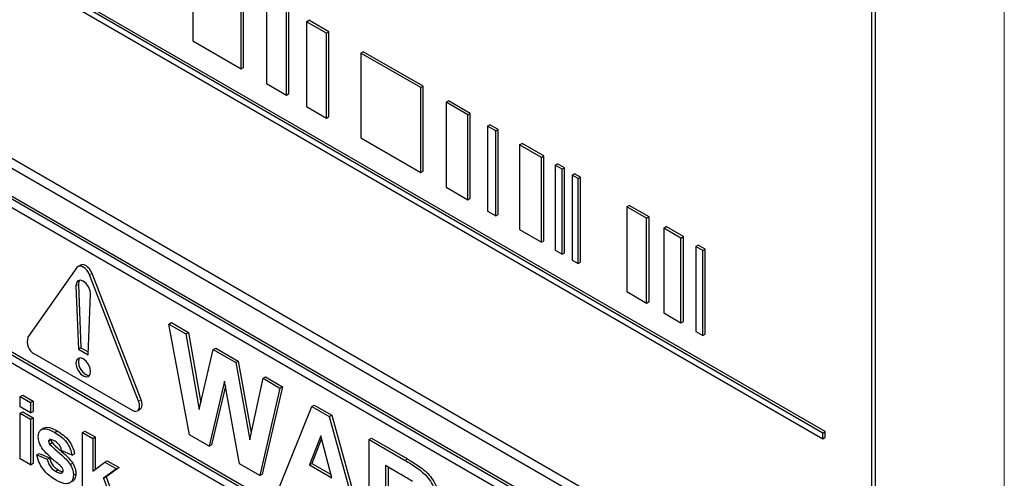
# Paper-space layout 'Blatt2' of a CAD drawing. Header units: millimetres. Extents: x 5 to 418, y 2 to 292.
# Tile 22 of 53: x 101.52 to 111, y 187.69 to 192.1. Entities that reach past the tile are written whole.
import ezdxf

# ---------------------------------------------------------------- set-up
doc = ezdxf.new("R2010")
doc.units = ezdxf.units.MM

psp = doc.layouts.new('Blatt2')

# ---------------------------------------------------------------- linework, layer by layer
at = {"color": 7, "linetype": 'Continuous', "lineweight": 18}
for p, q in [((110.9958, 175.447), (110.9958, 198.2198)), ((102.1906, 189.6434), (102.2142, 189.657)), ((102.0587, 189.5389), (102.0823, 189.5525)), ((102.662, 188.4284), (102.6856, 188.442)), ((105.2267, 187.8596), (105.2503, 187.8732))]:
    psp.add_line(p, q, dxfattribs=at)
at = {"color": 7, "linetype": 'Continuous', "lineweight": 25}
for p, q in [((109.7543, 186.1441), (109.7543, 197.1674)), ((109.7206, 186.2607), (109.7206, 197.1479)), ((109.2477, 188.1224), (97.6667, 194.8079)), ((109.2713, 188.136), (97.6903, 194.8215)), ((97.6667, 194.7535), (109.2477, 188.0679)), ((97.6998, 192.928), (109.4849, 186.1246)), ((97.6157, 192.8794), (109.5186, 186.008)), ((103.1843, 192.7114), (103.1843, 191.8948)), ((109.4361, 185.7562), (97.651, 192.5596)), ((109.4597, 185.7698), (97.6746, 192.5732)), ((103.6489, 191.6266), (103.6489, 192.4432)), ((103.6725, 191.6402), (103.6725, 192.4568)), ((103.8937, 192.3019), (103.8937, 191.4853)), ((104.0857, 191.3745), (104.0857, 192.191)), ((104.1092, 191.3881), (104.1092, 192.2047)), ((104.2777, 192.0802), (104.3012, 192.0938)), ((104.4696, 191.9694), (104.2777, 192.0802)), ((104.2777, 192.0802), (104.2777, 191.2637)), ((104.4932, 191.983), (104.3012, 192.0938)), ((104.4696, 191.9694), (104.4932, 191.983)), ((104.4696, 191.1528), (104.4696, 191.9694)), ((104.4932, 191.1665), (104.4932, 191.983)), ((103.1843, 191.8948), (103.6489, 191.6266)), ((104.8012, 191.778), (104.8248, 191.7916)), ((105.3772, 191.4455), (104.8012, 191.778)), ((104.8012, 191.778), (104.8012, 190.9614)), ((105.4008, 191.4591), (104.8248, 191.7916)), ((103.6489, 191.6266), (103.6725, 191.6402)), ((103.8937, 191.4853), (104.0857, 191.3745)), ((104.0857, 191.3745), (104.1092, 191.3881)), ((105.3772, 191.4455), (105.4008, 191.4591)), ((105.3772, 190.6289), (105.3772, 191.4455)), ((105.4008, 190.6425), (105.4008, 191.4591)), ((105.6215, 191.3044), (105.6451, 191.318)), ((105.8314, 191.1833), (105.6215, 191.3044)), ((105.6215, 191.3044), (105.6215, 190.4879)), ((105.8549, 191.1969), (105.6451, 191.318)), ((104.2777, 191.2637), (104.4696, 191.1528)), ((105.8314, 191.1833), (105.8549, 191.1969)), ((105.8549, 190.3803), (105.8549, 191.1969)), ((104.4696, 191.1528), (104.4932, 191.1665)), ((105.8314, 190.3667), (105.8314, 191.1833)), ((106.0211, 191.0738), (106.0446, 191.0874)), ((106.0992, 191.0286), (106.0211, 191.0738)), ((106.0211, 191.0738), (106.0211, 190.2572)), ((106.1228, 191.0423), (106.0446, 191.0874)), ((106.0992, 191.0286), (106.1228, 191.0423)), ((106.0992, 190.2121), (106.0992, 191.0286)), ((106.1228, 190.2257), (106.1228, 191.0423)), ((104.8012, 190.9614), (105.3772, 190.6289)), ((106.3294, 190.8957), (106.353, 190.9094)), ((106.5632, 190.788), (106.353, 190.9094)), ((106.5397, 190.7744), (106.3294, 190.8957)), ((106.3294, 190.8957), (106.3294, 190.0792)), ((109.4361, 185.6745), (100.668, 190.7363)), ((106.5397, 190.7744), (106.5632, 190.788)), ((106.5397, 189.9578), (106.5397, 190.7744)), ((106.5632, 189.9714), (106.5632, 190.788)), ((105.3772, 190.6289), (105.4008, 190.6425)), ((106.6708, 190.6987), (106.6944, 190.7123)), ((106.738, 190.6599), (106.6708, 190.6987)), ((106.6708, 190.6987), (106.6708, 189.8821)), ((106.7615, 190.6735), (106.6944, 190.7123)), ((106.738, 190.6599), (106.7615, 190.6735)), ((106.738, 189.8434), (106.738, 190.6599)), ((106.7615, 189.857), (106.7615, 190.6735)), ((106.836, 190.6033), (106.8596, 190.6169)), ((106.8921, 190.5709), (106.836, 190.6033)), ((106.836, 190.6033), (106.836, 189.7867)), ((106.9157, 190.5845), (106.8596, 190.6169)), ((106.8921, 190.5709), (106.9157, 190.5845)), ((106.8921, 189.7544), (106.8921, 190.5709)), ((106.9157, 189.768), (106.9157, 190.5845)), ((105.6215, 190.4879), (105.8314, 190.3667)), ((105.8314, 190.3667), (105.8549, 190.3803)), ((106.0211, 190.2572), (106.0992, 190.2121)), ((107.3621, 190.2996), (107.3856, 190.3132)), ((107.5528, 190.1895), (107.3621, 190.2996)), ((107.3621, 190.2996), (107.3621, 189.4831)), ((107.5764, 190.2031), (107.3856, 190.3132)), ((106.0992, 190.2121), (106.1228, 190.2257)), ((107.5528, 190.1895), (107.5764, 190.2031)), ((107.5528, 189.373), (107.5528, 190.1895)), ((107.5764, 189.3866), (107.5764, 190.2031)), ((106.3294, 190.0792), (106.5397, 189.9578)), ((107.7171, 190.0947), (107.7407, 190.1083)), ((107.8833, 189.9987), (107.7171, 190.0947)), ((107.7171, 190.0947), (107.7171, 189.2781)), ((107.9068, 190.0123), (107.7407, 190.1083)), ((106.5397, 189.9578), (106.5632, 189.9714)), ((107.8833, 189.9987), (107.9068, 190.0123)), ((107.8833, 189.1822), (107.8833, 189.9987)), ((107.9068, 189.1958), (107.9068, 190.0123)), ((106.6708, 189.8821), (106.738, 189.8434)), ((108.0255, 189.9167), (108.049, 189.9303)), ((108.0925, 189.8779), (108.0255, 189.9167)), ((108.0255, 189.9167), (108.0255, 189.1001)), ((108.1161, 189.8916), (108.049, 189.9303)), ((108.0925, 189.8779), (108.1161, 189.8916)), ((108.0925, 189.0614), (108.0925, 189.8779)), ((108.1161, 189.075), (108.1161, 189.8916)), ((106.738, 189.8434), (106.7615, 189.857)), ((106.836, 189.7867), (106.8921, 189.7544)), ((106.8921, 189.7544), (106.9157, 189.768)), ((102.0681, 189.7141), (101.5967, 189.0434)), ((102.1029, 189.7381), (102.0794, 189.7245)), ((102.662, 188.4284), (102.1906, 189.6434)), ((102.6856, 188.442), (102.2142, 189.657)), ((102.0587, 189.5389), (102.0822, 188.9302)), ((102.0823, 189.5525), (102.1058, 188.9438)), ((107.3621, 189.4831), (107.5528, 189.373)), ((102.1765, 188.8758), (102.2, 189.4573)), ((100.668, 189.3211), (109.6011, 184.1641)), ((100.6916, 189.3347), (109.6011, 184.1913)), ((107.5528, 189.373), (107.5764, 189.3866)), ((109.6011, 184.0825), (100.668, 189.2394)), ((107.7171, 189.2781), (107.8833, 189.1822)), ((102.9543, 189.1714), (102.9779, 189.185)), ((103.1518, 188.1048), (102.9543, 189.1714)), ((102.9543, 189.1714), (103.1169, 189.0776)), ((102.9779, 189.185), (103.1405, 189.0912)), ((107.8833, 189.1822), (107.9068, 189.1958)), ((103.1169, 189.0776), (103.1405, 189.0912)), ((103.1169, 189.0776), (103.2452, 188.3492)), ((103.1405, 189.0912), (103.26, 188.4123)), ((108.0255, 189.1001), (108.0925, 189.0614)), ((108.0925, 189.0614), (108.1161, 189.075)), ((102.0822, 188.9302), (102.1058, 188.9438)), ((102.0822, 188.9302), (102.1765, 188.8758)), ((102.1058, 188.9438), (102.1776, 188.9024)), ((103.2452, 188.3492), (103.3808, 188.9252)), ((103.3808, 188.9252), (103.4044, 188.9388)), ((103.3808, 188.9252), (103.5973, 188.8002)), ((103.4044, 188.9388), (103.6209, 188.8138)), ((101.658, 188.8855), (102.6008, 188.3413)), ((103.5973, 188.8002), (103.6209, 188.8138)), ((103.5973, 188.8002), (103.7317, 188.0572)), ((103.6209, 188.8138), (103.7459, 188.1228)), ((103.7317, 188.0572), (103.8596, 188.6488)), ((103.8596, 188.6488), (103.8832, 188.6624)), ((103.8596, 188.6488), (104.0225, 188.5548)), ((103.8832, 188.6624), (104.0461, 188.5684)), ((103.4884, 188.6227), (103.3409, 187.9957)), ((103.4973, 188.5737), (103.3644, 188.0093)), ((103.6322, 187.8275), (103.4884, 188.6227)), ((104.0225, 188.5548), (103.8287, 187.714)), ((104.0461, 188.5684), (103.8523, 187.7276)), ((104.0225, 188.5548), (104.0461, 188.5684)), ((101.5226, 188.4738), (101.5462, 188.4874)), ((101.5226, 188.4738), (101.6223, 188.4162)), ((101.5226, 188.374), (101.5226, 188.4738)), ((101.5462, 188.4874), (101.6459, 188.4298)), ((101.6223, 188.3164), (101.5226, 188.374)), ((101.6223, 188.4162), (101.6459, 188.4298)), ((101.6223, 188.4162), (101.6223, 188.3164)), ((101.6459, 188.4298), (101.6459, 188.33)), ((102.6508, 188.3363), (102.6743, 188.3499)), ((104.0179, 187.6048), (104.3297, 188.3774)), ((104.3297, 188.3774), (104.3533, 188.391)), ((104.3297, 188.3774), (104.4978, 188.2804)), ((104.3533, 188.391), (104.5214, 188.294)), ((101.5226, 188.3125), (101.5462, 188.3261)), ((101.5226, 188.3125), (101.6223, 188.255)), ((101.5226, 187.875), (101.5226, 188.3125)), ((101.5462, 188.3261), (101.6459, 188.2686)), ((101.6223, 188.3164), (101.6459, 188.33)), ((101.6223, 188.255), (101.6459, 188.2686)), ((101.6223, 188.255), (101.6223, 187.8174)), ((101.6459, 188.2686), (101.6459, 187.831)), ((104.4978, 188.2804), (104.5214, 188.294)), ((104.4978, 188.2804), (104.8111, 187.1469)), ((104.5214, 188.294), (104.8347, 187.1605)), ((101.7506, 188.1698), (101.724, 188.1545)), ((101.8543, 188.1287), (101.8778, 188.1424)), ((102.1209, 188.1283), (102.1445, 188.142)), ((102.1209, 187.5296), (102.1209, 188.1283)), ((102.1209, 188.1283), (102.2206, 188.0708)), ((102.1445, 188.142), (102.2442, 188.0844)), ((102.2206, 188.0708), (102.2442, 188.0844)), ((102.2206, 188.0708), (102.2206, 187.7554)), ((102.2442, 188.0844), (102.2442, 187.7731)), ((103.3409, 187.9957), (103.1518, 188.1048)), ((104.4145, 188.0964), (104.3064, 187.8169)), ((104.422, 188.0685), (104.33, 187.8305)), ((104.5229, 187.6919), (104.4145, 188.0964)), ((104.8805, 188.0595), (104.9041, 188.0731)), ((104.9041, 188.0731), (105.2503, 187.8732)), ((109.2477, 188.1224), (109.2713, 188.136)), ((109.2477, 188.0679), (109.2477, 188.1224)), ((109.2477, 188.0679), (109.2713, 188.0815)), ((109.2713, 188.0815), (109.2713, 188.136)), ((101.7951, 188.0429), (101.8187, 188.0565)), ((101.8055, 188.0599), (101.8024, 188.0574)), ((101.8048, 188.0168), (101.8284, 188.0304)), ((103.3409, 187.9957), (103.3644, 188.0093)), ((104.8805, 187.1069), (104.8805, 188.0595)), ((104.8805, 188.0595), (105.2267, 187.8596)), ((101.6223, 187.8174), (101.5226, 187.875)), ((101.6821, 187.9134), (101.7057, 187.927)), ((101.6821, 187.9134), (101.7819, 187.8711)), ((101.7057, 187.927), (101.8054, 187.8847)), ((101.7819, 187.8711), (101.8054, 187.8847)), ((102.0212, 187.9095), (101.9215, 187.9518)), ((102.0212, 187.9095), (102.0448, 187.9232)), ((101.6223, 187.8174), (101.6459, 187.831)), ((102.004, 187.8193), (102.0276, 187.8329)), ((102.2206, 187.7554), (102.337, 187.8424)), ((102.45, 187.7772), (102.3248, 187.6871)), ((102.337, 187.8424), (102.3605, 187.856)), ((102.337, 187.8424), (102.45, 187.7772)), ((102.4735, 187.7908), (102.3484, 187.7007)), ((102.3605, 187.856), (102.4735, 187.7908)), ((102.45, 187.7772), (102.4735, 187.7908)), ((103.8287, 187.714), (103.6322, 187.8275)), ((104.3064, 187.8169), (104.33, 187.8305)), ((104.3064, 187.8169), (104.5229, 187.6919)), ((104.33, 187.8305), (104.5143, 187.7241)), ((105.174, 187.7313), (105.0391, 187.8091)), ((105.0391, 187.8091), (105.0391, 187.5771)), ((105.0627, 187.7955), (105.0627, 187.5907)), ((101.863, 187.7552), (101.8865, 187.7688)), ((101.9216, 187.7375), (101.9298, 187.7422)), ((102.0345, 187.7167), (102.058, 187.7303)), ((102.3248, 187.6871), (102.3484, 187.7007)), ((102.3248, 187.6871), (102.4566, 187.3357)), ((102.3484, 187.7007), (102.4802, 187.3494)), ((103.8287, 187.714), (103.8523, 187.7276))]:
    psp.add_line(p, q, dxfattribs=at)
at = {"color": 7, "linetype": 'Continuous', "lineweight": 25, "flags": 128}
for points in [[(102.1906, 189.6434), (102.1794, 189.6668), (102.1647, 189.6882), (102.1477, 189.7062), (102.1294, 189.7196), (102.1111, 189.7273), (102.094, 189.729), (102.0794, 189.7245), (102.0681, 189.7141)], [(102.2142, 189.657), (102.2029, 189.6804), (102.1883, 189.7018), (102.1712, 189.7198), (102.1529, 189.7332), (102.1346, 189.7409), (102.1176, 189.7426), (102.1029, 189.7381)], [(102.2, 189.4573), (102.1956, 189.4922), (102.1805, 189.5287), (102.1572, 189.5608), (102.1294, 189.5835), (102.1016, 189.5929), (102.0782, 189.5877), (102.0631, 189.5687), (102.0587, 189.5389)], [(102.0926, 189.5928), (102.0867, 189.5823), (102.0823, 189.5525)], [(102.2001, 188.7125), (102.1947, 188.7469), (102.1794, 188.7822), (102.1564, 188.8131), (102.1294, 188.835), (102.1023, 188.8444), (102.0794, 188.8399), (102.064, 188.8223), (102.0587, 188.7941), (102.064, 188.7598), (102.0794, 188.7244), (102.1023, 188.6935), (102.1294, 188.6717), (102.1564, 188.6623), (102.1794, 188.6667), (102.1947, 188.6844), (102.2001, 188.7125)], [(102.0926, 188.8443), (102.0876, 188.8359), (102.0822, 188.8077), (102.0876, 188.7734), (102.1029, 188.7381), (102.1259, 188.7071), (102.1529, 188.6853), (102.18, 188.6759), (102.1897, 188.676)], [(102.6743, 188.3499), (102.6743, 188.3499), (102.6856, 188.3603), (102.6926, 188.376), (102.695, 188.3957), (102.6926, 188.4182), (102.6856, 188.442)], [(102.6008, 188.3413), (102.6191, 188.3335), (102.6361, 188.3318), (102.6508, 188.3363), (102.662, 188.3467), (102.6691, 188.3623), (102.6715, 188.3821), (102.6691, 188.4046), (102.662, 188.4284)]]:
    psp.add_lwpolyline(points, dxfattribs=at)
at = {"color": 7, "linetype": 'Continuous', "lineweight": 25}
psp.add_arc((101.7214, 189.001), 0.1317, 161.22155, 241.18981, dxfattribs=at)
for points, knots in [([(101.6954, 188.0874), (101.6968, 188.1025), (101.6996, 188.1328), (101.7244, 188.1585), (101.7739, 188.1705), (101.8211, 188.1459), (101.8543, 188.1287)], [0, 0, 0, 0, 0.186756, 0.373549, 0.56049, 1, 1, 1, 1]), ([(101.7507, 188.1695), (101.7611, 188.1732), (101.7969, 188.1859), (101.8443, 188.1604), (101.8778, 188.1424)], [0, 0, 0, 0, 0.290832, 1, 1, 1, 1]), ([(101.7404, 187.964), (101.7259, 187.9871), (101.7, 188.0283), (101.6968, 188.0693), (101.6954, 188.0874)], [0, 0, 0, 0, 0.558645, 1, 1, 1, 1]), ([(101.8543, 188.1287), (101.8745, 188.1163), (101.9148, 188.0915), (101.9694, 188.0373), (102.0057, 187.9708), (102.016, 187.93), (102.0212, 187.9095)], [0, 0, 0, 0, 0.280825, 0.559925, 0.7796804, 1, 1, 1, 1]), ([(101.8778, 188.1424), (101.898, 188.1299), (101.9384, 188.1051), (101.9929, 188.0509), (102.0292, 187.9844), (102.0396, 187.9436), (102.0448, 187.9232)], [0, 0, 0, 0, 0.280825, 0.559925, 0.7796804, 1, 1, 1, 1]), ([(101.7986, 188.0544), (101.7981, 188.0541), (101.7953, 188.0521), (101.7952, 188.0471), (101.7951, 188.0429)], [0, 0, 0, 0, 0.176554, 1, 1, 1, 1]), ([(101.7951, 188.0429), (101.7958, 188.0379), (101.7969, 188.0291), (101.8024, 188.0206), (101.8048, 188.0168)], [0, 0, 0, 0, 0.558274, 1, 1, 1, 1]), ([(101.8048, 188.0168), (101.8275, 187.9944), (101.865, 187.9573), (101.9191, 187.913), (101.9644, 187.8712), (101.9908, 187.8366), (102.004, 187.8193)], [0, 0, 0, 0, 0.339607, 0.560063, 0.78038, 1, 1, 1, 1]), ([(101.8569, 188.0428), (101.8468, 188.0485), (101.8289, 188.0587), (101.8127, 188.0596), (101.8055, 188.0599)], [0, 0, 0, 0, 0.5610172, 1, 1, 1, 1]), ([(101.8187, 188.0565), (101.8194, 188.0516), (101.8205, 188.0427), (101.826, 188.0342), (101.8284, 188.0304)], [0, 0, 0, 0, 0.558274, 1, 1, 1, 1]), ([(101.8284, 188.0304), (101.8511, 188.008), (101.8886, 187.9709), (101.9427, 187.9266), (101.9879, 187.8848), (102.0144, 187.8502), (102.0276, 187.8329)], [0, 0, 0, 0, 0.339607, 0.560063, 0.78038, 1, 1, 1, 1]), ([(101.9215, 187.9518), (101.9189, 187.9622), (101.9138, 187.9831), (101.8913, 188.0202), (101.8699, 188.0342), (101.8569, 188.0428)], [0, 0, 0, 0, 0.28081, 0.560758, 1, 1, 1, 1]), ([(101.8629, 187.6708), (101.8408, 187.6848), (101.7968, 187.7126), (101.7393, 187.7751), (101.6991, 187.8466), (101.6878, 187.8911), (101.6821, 187.9134)], [0, 0, 0, 0, 0.280651, 0.560003, 0.779956, 1, 1, 1, 1]), ([(101.8941, 187.8199), (101.8645, 187.844), (101.8116, 187.8872), (101.7621, 187.9406), (101.7404, 187.964)], [0, 0, 0, 0, 0.560705, 1, 1, 1, 1]), ([(101.7819, 187.8711), (101.7848, 187.8579), (101.7908, 187.8315), (101.8193, 187.7841), (101.8464, 187.7662), (101.863, 187.7552)], [0, 0, 0, 0, 0.280993, 0.560665, 1, 1, 1, 1]), ([(101.8054, 187.8847), (101.8084, 187.8715), (101.8144, 187.8451), (101.8428, 187.7977), (101.87, 187.7798), (101.8865, 187.7688)], [0, 0, 0, 0, 0.280993, 0.560665, 1, 1, 1, 1]), ([(105.2503, 187.8732), (105.2877, 187.8509), (105.3624, 187.8064), (105.4579, 187.7285), (105.5161, 187.638), (105.5591, 187.5403), (105.5659, 187.4708), (105.5704, 187.4245)], [0, 0, 0, 0, 0.251138, 0.500538, 0.625743, 0.751054, 1, 1, 1, 1]), ([(101.9276, 187.7857), (101.9217, 187.7929), (101.9111, 187.8058), (101.8993, 187.8156), (101.8941, 187.8199)], [0, 0, 0, 0, 0.558614, 1, 1, 1, 1]), ([(101.9348, 187.7602), (101.9344, 187.7649), (101.9338, 187.7732), (101.9295, 187.7819), (101.9276, 187.7857)], [0, 0, 0, 0, 0.559319, 1, 1, 1, 1]), ([(102.004, 187.8193), (102.0142, 187.7996), (102.0323, 187.7643), (102.0338, 187.7313), (102.0345, 187.7167)], [0, 0, 0, 0, 0.558015, 1, 1, 1, 1]), ([(102.0276, 187.8329), (102.0377, 187.8132), (102.0559, 187.7779), (102.0574, 187.7449), (102.058, 187.7303)], [0, 0, 0, 0, 0.558015, 1, 1, 1, 1]), ([(105.2267, 187.8596), (105.2642, 187.8373), (105.3388, 187.7928), (105.4344, 187.7149), (105.4926, 187.6244), (105.5356, 187.5267), (105.5423, 187.4572), (105.5468, 187.4109)], [0, 0, 0, 0, 0.251138, 0.500538, 0.625743, 0.751054, 1, 1, 1, 1]), ([(102.0345, 187.7167), (102.0328, 187.7005), (102.0295, 187.668), (102.0022, 187.6413), (101.9494, 187.6271), (101.8985, 187.6528), (101.8629, 187.6708)], [0, 0, 0, 0, 0.186725, 0.373655, 0.5608, 1, 1, 1, 1]), ([(101.863, 187.7552), (101.8745, 187.7488), (101.8951, 187.7374), (101.9135, 187.7375), (101.9216, 187.7375)], [0, 0, 0, 0, 0.560783, 1, 1, 1, 1]), ([(101.8865, 187.7688), (101.8982, 187.7621), (101.9145, 187.7527), (101.929, 187.7522), (101.9332, 187.7521)], [0, 0, 0, 0, 0.711845, 1, 1, 1, 1]), ([(101.9254, 187.7407), (101.928, 187.7423), (101.9339, 187.7457), (101.9344, 187.7551), (101.9348, 187.7602)], [0, 0, 0, 0, 0.44903, 1, 1, 1, 1]), ([(102.058, 187.7303), (102.0562, 187.7145), (102.0525, 187.6829), (102.0359, 187.6607), (102.0236, 187.6576), (102.0233, 187.6575)], [0, 0, 0, 0, 0.493022, 0.986586, 1, 1, 1, 1]), ([(105.3001, 187.6554), (105.2766, 187.6702), (105.2345, 187.6965), (105.1925, 187.7207), (105.174, 187.7313)], [0, 0, 0, 0, 0.559921, 1, 1, 1, 1])]:
    psp.add_open_spline(points, degree=3, knots=knots, dxfattribs=at)

doc.saveas('drawing.dxf')
